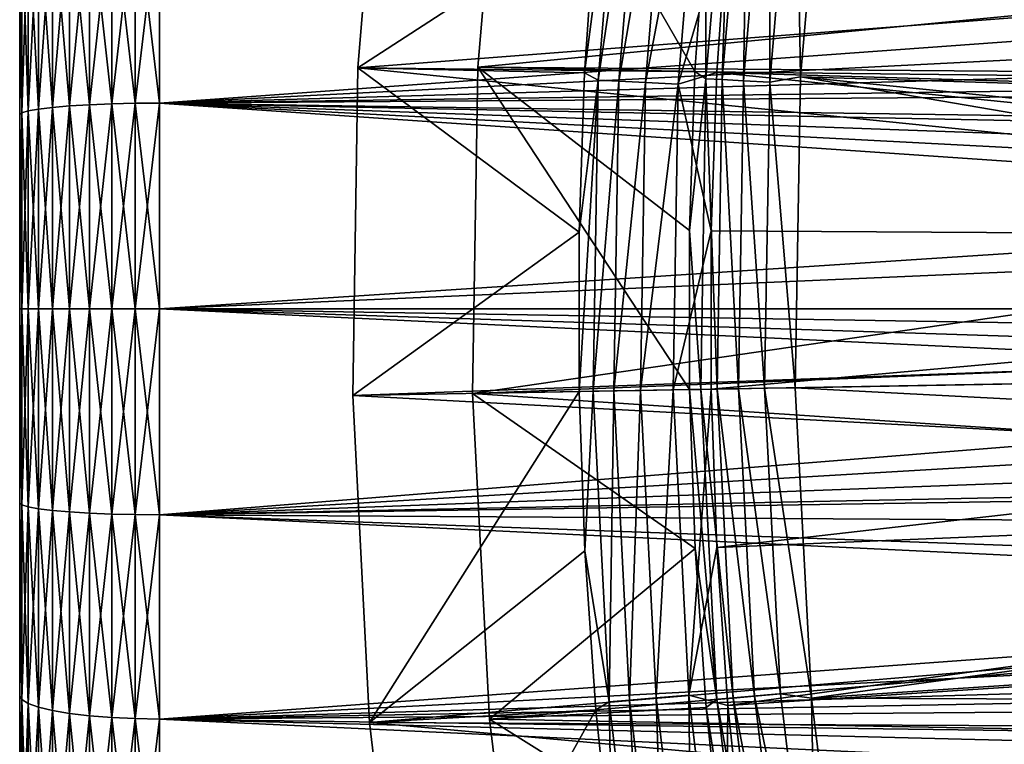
# Model space of a CAD drawing. Header units: metres. Extents: x -37.4 to 37.6, y -35 to 35.
# Tile 14 of 256: x -37.4 to -30.3, y -3.1 to 2.1. Entities that reach past the tile are written whole.
import ezdxf

# ---------------------------------------------------------------- set-up
doc = ezdxf.new("R2010")
doc.units = ezdxf.units.M
doc.layers.add('solid_506616_SW0001', color=7, linetype='CONTINUOUS')

msp = doc.modelspace()

# ---------------------------------------------------------------- linework, layer by layer
at = {"layer": 'solid_506616_SW0001'}
for points in [[(-37.375, -16.242535, -137.667511), (-37.375, 16.299999, -136.301376), (-37.375, 16.242304, -137.670242)], [(-37.375, -16.299999, -136.29863), (-37.375, 16.242535, -134.932495), (-37.375, 16.299999, -136.301376)], [(-37.375, -16.242535, -137.667511), (-37.375, -16.299999, -136.29863), (-37.375, 16.299999, -136.301376)], [(-37.375, -16.070547, -133.574646), (-37.375, 16.070547, -133.574646), (-37.375, 16.242535, -134.932495)], [(-37.375, -16.242304, -134.929764), (-37.375, -16.070547, -133.574646), (-37.375, 16.242535, -134.932495)], [(-37.375, -16.299999, -136.29863), (-37.375, -16.242304, -134.929764), (-37.375, 16.242535, -134.932495)], [(-37.375, -16.242535, -137.667511), (-37.375, 16.242304, -137.670242), (-37.375, 16.070547, -139.025345)], [(-37.375, -16.070547, -139.025345), (-37.375, 16.070547, -139.025345), (-37.375, 15.784719, -140.434357)], [(-37.375, -16.070547, -139.025345), (-37.375, -16.242535, -137.667511), (-37.375, 16.070547, -139.025345)], [(-37.375, -15.784718, -132.165634), (-37.375, 15.784716, -132.165604), (-37.375, 16.070547, -133.574646)], [(-37.375, -16.070547, -133.574646), (-37.375, -15.784718, -132.165634), (-37.375, 16.070547, -133.574646)], [(-37.375, -15.784718, -140.434402), (-37.375, 15.784719, -140.434357), (-37.375, 15.770967, -140.49202)], [(-37.375, -15.784718, -140.434402), (-37.375, -16.070547, -139.025345), (-37.375, 15.784719, -140.434357)], [(-37.375, -15.770964, -132.107971), (-37.375, 15.770816, -132.10733), (-37.375, 15.784716, -132.165604)], [(-37.375, -15.784718, -132.165634), (-37.375, -15.770964, -132.107971), (-37.375, 15.784716, -132.165604)], [(-37.375, -15.770818, -140.492661), (-37.375, 15.770967, -140.49202), (-37.375, 15.40585, -141.81311)], [(-37.375, -15.770818, -140.492661), (-37.375, -15.784718, -140.434402), (-37.375, 15.770967, -140.49202)], [(-37.375, -15.405846, -130.786865), (-37.375, 15.405847, -130.78688), (-37.375, 15.770816, -132.10733)], [(-37.375, -15.770964, -132.107971), (-37.375, -15.405846, -130.786865), (-37.375, 15.770816, -132.10733)], [(-37.375, -15.405853, -141.81311), (-37.375, 15.40585, -141.81311), (-37.375, 15.24365, -142.260132)], [(-37.375, -15.405853, -141.81311), (-37.375, -15.770818, -140.492661), (-37.375, 15.40585, -141.81311)], [(-37.375, -15.244161, -130.340683), (-37.375, 15.244059, -130.340805), (-37.375, 15.405847, -130.78688)], [(-37.375, -15.405846, -130.786865), (-37.375, -15.244161, -130.340683), (-37.375, 15.405847, -130.78688)], [(-37.375, -15.195622, -130.225433), (-37.375, 15.192915, -130.219223), (-37.375, 15.244059, -130.340805)], [(-37.375, -15.244161, -130.340683), (-37.375, -15.195622, -130.225433), (-37.375, 15.244059, -130.340805)], [(-37.375, -15.192954, -142.380692), (-37.375, 15.24365, -142.260132), (-37.375, 15.191766, -142.383408)], [(-37.375, -15.244075, -142.259171), (-37.375, -15.405853, -141.81311), (-37.375, 15.24365, -142.260132)], [(-37.375, -15.192954, -142.380692), (-37.375, -15.244075, -142.259171), (-37.375, 15.24365, -142.260132)], [(-37.375, -15.042932, -129.902328), (-37.375, 15.043387, -129.902878), (-37.375, 15.192915, -130.219223)], [(-37.375, -15.195622, -130.225433), (-37.375, -15.042932, -129.902328), (-37.375, 15.192915, -130.219223)], [(-37.375, -15.043393, -142.697113), (-37.375, 15.191766, -142.383408), (-37.375, 15.042708, -142.698517)], [(-37.375, -15.043393, -142.697113), (-37.375, -15.192954, -142.380692), (-37.375, 15.191766, -142.383408)], [(-37.375, -14.908561, -129.637589), (-37.375, 14.908178, -129.636856), (-37.375, 15.043387, -129.902878)], [(-37.375, -15.042932, -129.902328), (-37.375, -14.908561, -129.637589), (-37.375, 15.043387, -129.902878)], [(-37.375, -14.908137, -142.963226), (-37.375, 15.042708, -142.698517), (-37.375, 14.905872, -142.967529)], [(-37.375, -14.908137, -142.963226), (-37.375, -15.043393, -142.697113), (-37.375, 15.042708, -142.698517)], [(-37.375, -14.817101, -129.459152), (-37.375, 14.81776, -129.460541), (-37.375, 14.908178, -129.636856)], [(-37.375, -14.908561, -129.637589), (-37.375, -14.817101, -129.459152), (-37.375, 14.908178, -129.636856)], [(-37.375, -14.81776, -143.139465), (-37.375, 14.905872, -142.967529), (-37.375, 14.816925, -143.140976)], [(-37.375, -14.81776, -143.139465), (-37.375, -14.908137, -142.963226), (-37.375, 14.905872, -142.967529)], [(-37.375, -14.576485, -129.005051), (-37.375, 14.576485, -129.005051), (-37.375, 14.81776, -129.460541)], [(-37.375, -14.817101, -129.459152), (-37.375, -14.576485, -129.005051), (-37.375, 14.81776, -129.460541)], [(-37.375, -14.81776, -143.139465), (-37.375, 14.816925, -143.140976), (-37.375, 14.576489, -143.59494)], [(-37.375, 14.576489, -143.59494), (-37.375, 13.907596, -144.801254), (-37.375, -14.576477, -143.594955)], [(-37.375, -14.81776, -143.139465), (-37.375, 14.576489, -143.59494), (-37.375, -14.576477, -143.594955)], [(-37.375, -13.907589, -127.798729), (-37.375, 13.907597, -127.798744), (-37.375, 14.576485, -129.005051)], [(-37.375, -14.576485, -129.005051), (-37.375, -13.907589, -127.798729), (-37.375, 14.576485, -129.005051)], [(-37.375, -13.13574, -126.649109), (-37.375, 13.135755, -126.649132), (-37.375, 13.907597, -127.798744)], [(-37.375, -13.907589, -127.798729), (-37.375, -13.13574, -126.649109), (-37.375, 13.907597, -127.798744)], [(-37.375, 13.907596, -144.801254), (-37.375, -13.907591, -144.80127), (-37.375, -14.576477, -143.594955)], [(-37.375, 13.907596, -144.801254), (-37.375, 13.13575, -145.950882), (-37.375, -13.907591, -144.80127)], [(-37.375, -12.266904, -125.566399), (-37.375, 12.266922, -125.566422), (-37.375, 13.135755, -126.649132)], [(-37.375, -13.13574, -126.649109), (-37.375, -12.266904, -125.566399), (-37.375, 13.135755, -126.649132)], [(-37.375, 13.13575, -145.950882), (-37.375, -13.135749, -145.950882), (-37.375, -13.907591, -144.80127)], [(-37.375, 13.13575, -145.950882), (-37.375, 12.266914, -147.033585), (-37.375, -13.135749, -145.950882)], [(-37.375, -11.308689, -124.561035), (-37.375, 11.308709, -124.561058), (-37.375, 12.266922, -125.566422)], [(-37.375, -12.266904, -125.566399), (-37.375, -11.308689, -124.561035), (-37.375, 12.266922, -125.566422)], [(-37.375, 12.266914, -147.033585), (-37.375, -12.266915, -147.033585), (-37.375, -13.135749, -145.950882)], [(-37.375, 12.266914, -147.033585), (-37.375, 11.308701, -148.038956), (-37.375, -12.266915, -147.033585)], [(-37.375, -10.26898, -123.641487), (-37.375, 10.269002, -123.641502), (-37.375, 11.308709, -124.561058)], [(-37.375, -11.308689, -124.561035), (-37.375, -10.26898, -123.641487), (-37.375, 11.308709, -124.561058)], [(-37.375, 11.308701, -148.038956), (-37.375, -11.308702, -148.038956), (-37.375, -12.266915, -147.033585)], [(-37.375, 11.308701, -148.038956), (-37.375, 10.268992, -148.958511), (-37.375, -11.308702, -148.038956)], [(-37.375, -9.154614, -122.813606), (-37.375, 9.154636, -122.813622), (-37.375, 10.269002, -123.641502)], [(-37.375, -10.26898, -123.641487), (-37.375, -9.154614, -122.813606), (-37.375, 10.269002, -123.641502)], [(-37.375, 10.268992, -148.958511), (-37.375, -10.268992, -148.958511), (-37.375, -11.308702, -148.038956)], [(-37.375, 10.268992, -148.958511), (-37.375, 9.154626, -149.786377), (-37.375, -10.268992, -148.958511)], [(-37.375, -7.973736, -122.083534), (-37.375, 7.97376, -122.083542), (-37.375, 9.154636, -122.813622)], [(-37.375, -9.154614, -122.813606), (-37.375, -7.973736, -122.083534), (-37.375, 9.154636, -122.813622)], [(-37.375, 9.154626, -149.786377), (-37.375, -9.154627, -149.786377), (-37.375, -10.268992, -148.958511)], [(-37.375, 9.154626, -149.786377), (-37.375, 7.973749, -150.516464), (-37.375, -9.154627, -149.786377)], [(-37.375, -6.735249, -121.45665), (-37.375, 6.735274, -121.456665), (-37.375, 7.97376, -122.083542)], [(-37.375, -7.973736, -122.083534), (-37.375, -6.735249, -121.45665), (-37.375, 7.97376, -122.083542)], [(-37.375, 7.973749, -150.516464), (-37.375, -7.97375, -150.516464), (-37.375, -9.154627, -149.786377)], [(-37.375, 7.973749, -150.516464), (-37.375, 6.735262, -151.143341), (-37.375, -7.97375, -150.516464)], [(-37.375, -5.448033, -120.937447), (-37.375, 5.448059, -120.937454), (-37.375, 6.735274, -121.456665)], [(-37.375, -6.735249, -121.45665), (-37.375, -5.448033, -120.937447), (-37.375, 6.735274, -121.456665)], [(-37.375, 6.735262, -151.143341), (-37.375, -6.735263, -151.143341), (-37.375, -7.97375, -150.516464)], [(-37.375, 6.735262, -151.143341), (-37.375, 5.448046, -151.662552), (-37.375, -6.735263, -151.143341)], [(-37.375, -4.121017, -120.529549), (-37.375, 4.121043, -120.529556), (-37.375, 5.448059, -120.937454)], [(-37.375, -5.448033, -120.937447), (-37.375, -4.121017, -120.529549), (-37.375, 5.448059, -120.937454)], [(-37.375, 5.448046, -151.662552), (-37.375, -5.448047, -151.662552), (-37.375, -6.735263, -151.143341)], [(-37.375, 5.448046, -151.662552), (-37.375, 4.12103, -152.07045), (-37.375, -5.448047, -151.662552)], [(-37.375, -2.763669, -120.236008), (-37.375, 2.763696, -120.236015), (-37.375, 4.121043, -120.529556)], [(-37.375, -4.121017, -120.529549), (-37.375, -2.763669, -120.236008), (-37.375, 4.121043, -120.529556)], [(-37.375, 4.12103, -152.07045), (-37.375, -4.121031, -152.07045), (-37.375, -5.448047, -151.662552)], [(-37.375, 4.12103, -152.07045), (-37.375, 2.763682, -152.363983), (-37.375, -4.121031, -152.07045)], [(-17.741009, 3.042202, -3.846846), (-34.957497, 1.72266, -3.846846), (-34.764755, 4.050677, -3.846846)], [(-33.260361, 2.825997, 5.339492), (-34.764755, 4.050677, -3.846846), (-34.957497, 1.72266, -3.846846)], [(-34.099724, 1.728348, -3.596469), (-33.902351, 4.050485, -3.596469), (-32.548077, 1.698344, 5.200573)], [(-18.72662, 3.211213, -3.596469), (-33.902351, 4.050485, -3.596469), (-34.099724, 1.728348, -3.596469)], [(-33.902351, 4.050485, -3.596469), (-32.468975, 2.833221, 5.200573), (-32.548077, 1.698344, 5.200573)], [(-31.828867, 3.802713, 6.490345), (-31.601198, 3.872838, 6.765283), (-31.794374, 1.659016, 6.765283)], [(-31.794374, 1.659016, 6.765283), (-31.601198, 3.872838, 6.765283), (-19.983267, 1.300596, 20.116411)], [(-31.601198, 3.872838, 6.765283), (-19.912451, 2.125293, 20.116411), (-19.983267, 1.300596, 20.116411)], [(-33.056519, 3.851979, 5.767566), (-33.260361, 2.825997, 5.339492), (-33.337452, 1.688804, 5.339492)], [(-33.239983, 1.635445, 5.767566), (-33.056519, 3.851979, 5.767566), (-33.337452, 1.688804, 5.339492)], [(-32.910954, 3.835017, 6.182486), (-33.056519, 3.851979, 5.767566), (-33.239983, 1.635445, 5.767566)], [(-33.093609, 1.628243, 6.182486), (-32.910954, 3.835017, 6.182486), (-33.239983, 1.635445, 5.767566)], [(-32.721001, 3.812882, 6.578798), (-32.910954, 3.835017, 6.182486), (-33.093609, 1.628243, 6.182486)], [(-32.902603, 1.618846, 6.578798), (-32.721001, 3.812882, 6.578798), (-33.093609, 1.628243, 6.182486)], [(-32.488956, 3.785843, 6.951706), (-32.721001, 3.812882, 6.578798), (-32.902603, 1.618846, 6.578798)], [(-32.470711, 1.644897, 5.543032), (-32.282761, 3.856942, 5.543032), (-32.353622, 1.638965, 5.874969)], [(-32.468975, 2.833221, 5.200573), (-32.282761, 3.856942, 5.543032), (-32.470711, 1.644897, 5.543032)], [(-32.282761, 3.856942, 5.543032), (-32.166351, 3.843034, 5.874969), (-32.353622, 1.638965, 5.874969)], [(-32.353622, 1.638965, 5.874969), (-32.166351, 3.843034, 5.874969), (-32.200825, 1.631225, 6.192019)], [(-32.166351, 3.843034, 5.874969), (-32.014439, 3.824884, 6.192019), (-32.200825, 1.631225, 6.192019)], [(-32.200825, 1.631225, 6.192019), (-32.014439, 3.824884, 6.192019), (-32.014172, 1.62177, 6.490345)], [(-32.014439, 3.824884, 6.192019), (-31.828867, 3.802713, 6.490345), (-32.014172, 1.62177, 6.490345)], [(-32.014172, 1.62177, 6.490345), (-31.828867, 3.802713, 6.490345), (-31.794374, 1.659016, 6.765283)], [(-32.66927, 1.607365, 6.951706), (-32.488956, 3.785843, 6.951706), (-32.902603, 1.618846, 6.578798)], [(-32.314003, 2.819698, 7.295379), (-32.488956, 3.785843, 6.951706), (-32.66927, 1.607365, 6.951706)], [(-18.72662, 3.211213, -3.596469), (-34.099724, 1.728348, -3.596469), (-18.931486, 1.611972, -3.596469)], [(-17.741009, 3.042202, -3.846846), (-17.935093, 1.527132, -3.846846), (-34.957497, 1.72266, -3.846846)], [(-37.018188, 2.891864, -153.118896), (-37.018188, 1.451209, -153.303894), (-37.141495, 2.870939, -152.997238)], [(-37.018188, 2.891856, -119.481094), (-37.141495, 2.870931, -119.602768), (-37.141495, 1.440696, -119.419113)], [(-37.018188, 1.451199, -119.296104), (-37.018188, 2.891856, -119.481094), (-37.141495, 1.440696, -119.419113)], [(-36.875301, 2.908837, -153.21759), (-36.875301, 1.459729, -153.403671), (-37.018188, 2.891864, -153.118896)], [(-36.875301, 2.908829, -119.382401), (-37.018188, 2.891856, -119.481094), (-37.018188, 1.451199, -119.296104)], [(-36.875301, 1.459719, -119.196327), (-36.875301, 2.908829, -119.382401), (-37.018188, 1.451199, -119.296104)], [(-36.875301, 1.459729, -153.403671), (-37.018188, 1.451209, -153.303894), (-37.018188, 2.891864, -153.118896)], [(-36.717186, 2.921344, -153.290314), (-36.717186, 1.466007, -153.477188), (-36.875301, 2.908837, -153.21759)], [(-36.717186, 2.921335, -119.309685), (-36.875301, 2.908829, -119.382401), (-36.875301, 1.459719, -119.196327)], [(-36.717186, 1.465997, -119.12281), (-36.717186, 2.921335, -119.309685), (-36.875301, 1.459719, -119.196327)], [(-36.717186, 1.466007, -153.477188), (-36.875301, 1.459729, -153.403671), (-36.875301, 2.908837, -153.21759)], [(-36.717186, 2.921344, -153.290314), (-36.548649, 2.929001, -153.334839), (-36.548649, 1.469851, -153.522202)], [(-36.717186, 1.465997, -119.12281), (-36.548649, 1.469841, -119.077805), (-36.548649, 2.928993, -119.265167)], [(-36.717186, 1.465997, -119.12281), (-36.548649, 2.928993, -119.265167), (-36.717186, 2.921335, -119.309685)], [(-36.717186, 2.921344, -153.290314), (-36.548649, 1.469851, -153.522202), (-36.717186, 1.466007, -153.477188)], [(-36.548649, 1.469841, -119.077805), (-36.375, 1.471095, -119.06266), (-36.375, 2.931534, -119.250191)], [(-36.548649, 2.928993, -119.265167), (-36.548649, 1.469841, -119.077805), (-36.375, 2.931534, -119.250191)], [(-36.548649, 2.929001, -153.334839), (-36.375, 2.931531, -153.349808), (-36.375, 1.471094, -153.537338)], [(-36.548649, 1.469851, -153.522202), (-36.548649, 2.929001, -153.334839), (-36.375, 1.471094, -153.537338)], [(-36.375, 2.931534, -119.250191), (-36.375, 1.471095, -119.06266), (-17.722002, 2.824137, -119.232071)], [(-14.492269, 1.778848, -153.508301), (-36.375, 1.471094, -153.537338), (-36.375, 2.931531, -153.349808)], [(-14.331353, 2.259921, -153.451752), (-14.492269, 1.778848, -153.508301), (-36.375, 2.931531, -153.349808)], [(-37.315052, 2.819886, -152.700378), (-37.315052, 1.415081, -152.880768), (-37.36002, 2.791312, -152.534225)], [(-37.315052, 2.819878, -119.89962), (-37.36002, 2.791303, -120.065773), (-37.36002, 1.400729, -119.887222)], [(-37.315052, 1.415071, -119.719238), (-37.315052, 2.819878, -119.89962), (-37.36002, 1.400729, -119.887222)], [(-37.241463, 2.8467, -152.856293), (-37.241463, 1.42854, -153.038391), (-37.315052, 2.819886, -152.700378)], [(-37.241463, 2.846693, -119.743706), (-37.315052, 2.819878, -119.89962), (-37.315052, 1.415071, -119.719238)], [(-37.241463, 1.42853, -119.561607), (-37.241463, 2.846693, -119.743706), (-37.315052, 1.415071, -119.719238)], [(-37.241463, 1.42854, -153.038391), (-37.315052, 1.415081, -152.880768), (-37.315052, 2.819886, -152.700378)], [(-37.141495, 2.870939, -152.997238), (-37.141495, 1.440706, -153.180878), (-37.241463, 2.8467, -152.856293)], [(-37.141495, 2.870931, -119.602768), (-37.241463, 2.846693, -119.743706), (-37.241463, 1.42853, -119.561607)], [(-37.141495, 1.440696, -119.419113), (-37.141495, 2.870931, -119.602768), (-37.241463, 1.42853, -119.561607)], [(-37.141495, 1.440706, -153.180878), (-37.241463, 1.42854, -153.038391), (-37.241463, 2.8467, -152.856293)], [(-37.018188, 1.451209, -153.303894), (-37.141495, 1.440706, -153.180878), (-37.141495, 2.870939, -152.997238)], [(-36.375, 1.471095, -119.06266), (-17.797075, 2.416414, -119.169594), (-17.722002, 2.824137, -119.232071)], [(-33.337452, 1.688804, 5.339492), (-33.260361, 2.825997, 5.339492), (-34.957497, 1.72266, -3.846846)], [(-32.392723, 1.690238, 7.295379), (-32.314003, 2.819698, 7.295379), (-32.66927, 1.607365, 6.951706)], [(-32.548077, 1.698344, 5.200573), (-32.468975, 2.833221, 5.200573), (-32.470711, 1.644897, 5.543032)], [(-20.581167, 1.33951, 20.646507), (-32.314003, 2.819698, 7.295379), (-32.392723, 1.690238, 7.295379)], [(-20.581167, 1.33951, 20.646507), (-20.50823, 2.188882, 20.646507), (-32.314003, 2.819698, 7.295379)], [(-37.36002, 2.791312, -152.534225), (-37.375, 1.386723, -152.540863), (-37.375, 2.763682, -152.363983)], [(-37.36002, 2.791312, -152.534225), (-37.36002, 1.400738, -152.712784), (-37.375, 1.386723, -152.540863)], [(-37.36002, 2.791303, -120.065773), (-37.375, 2.763696, -120.236015), (-37.375, 1.386736, -120.059128)], [(-37.36002, 1.400729, -119.887222), (-37.36002, 2.791303, -120.065773), (-37.375, 1.386736, -120.059128)], [(-37.375, -1.386709, -120.059128), (-37.375, 1.386736, -120.059128), (-37.375, 2.763696, -120.236015)], [(-37.375, -2.763669, -120.236008), (-37.375, -1.386709, -120.059128), (-37.375, 2.763696, -120.236015)], [(-37.375, 2.763682, -152.363983), (-37.375, -2.763683, -152.363983), (-37.375, -4.121031, -152.07045)], [(-37.375, 2.763682, -152.363983), (-37.375, 1.386723, -152.540863), (-37.375, -2.763683, -152.363983)], [(-37.315052, 1.415081, -152.880768), (-37.36002, 1.400738, -152.712784), (-37.36002, 2.791312, -152.534225)], [(-36.375, 1.471095, -119.06266), (-17.859764, 2.010113, -119.117172), (-17.797075, 2.416414, -119.169594)], [(-36.375, 1.471095, -119.06266), (-17.910553, 1.605156, -119.074631), (-17.859764, 2.010113, -119.117172)], [(-14.492269, 1.778848, -153.508301), (-14.743075, 1.030892, -153.56926), (-36.375, 1.471094, -153.537338)], [(-18, 0, -3.846846), (-34.99453, -0.618799, -3.846846), (-34.957497, 1.72266, -3.846846)], [(-33.375675, 0.549642, 5.339492), (-34.957497, 1.72266, -3.846846), (-34.99453, -0.618799, -3.846846)], [(-17.935093, 1.527132, -3.846846), (-18, 0, -3.846846), (-34.957497, 1.72266, -3.846846)], [(-33.375675, 0.549642, 5.339492), (-33.337452, 1.688804, 5.339492), (-34.957497, 1.72266, -3.846846)], [(-34.138172, -0.603656, -3.596469), (-34.099724, 1.728348, -3.596469), (-32.587261, -0.576232, 5.200573)], [(-18.931486, 1.611972, -3.596469), (-34.099724, 1.728348, -3.596469), (-34.138172, -0.603656, -3.596469)], [(-34.099724, 1.728348, -3.596469), (-32.548077, 1.698344, 5.200573), (-32.587521, 0.561398, 5.200573)], [(-34.099724, 1.728348, -3.596469), (-32.587521, 0.561398, 5.200573), (-32.587261, -0.576232, 5.200573)], [(-32.43198, 0.558718, 7.295379), (-32.392723, 1.690238, 7.295379), (-32.66927, 1.607365, 6.951706)], [(-32.587521, 0.561398, 5.200573), (-32.548077, 1.698344, 5.200573), (-32.470711, 1.644897, 5.543032)], [(-20.61894, 0.48785, 20.646507), (-32.392723, 1.690238, 7.295379), (-32.43198, 0.558718, 7.295379)], [(-20.61894, 0.48785, 20.646507), (-20.581167, 1.33951, 20.646507), (-32.392723, 1.690238, 7.295379)], [(-33.239983, 1.635445, 5.767566), (-33.337452, 1.688804, 5.339492), (-33.375675, 0.549642, 5.339492)], [(-33.239983, 1.635445, 5.767566), (-33.375675, 0.549642, 5.339492), (-33.374985, -0.590161, 5.339492)], [(-33.27499, -0.588393, 5.767566), (-33.239983, 1.635445, 5.767566), (-33.374985, -0.590161, 5.339492)], [(-33.093609, 1.628243, 6.182486), (-33.239983, 1.635445, 5.767566), (-33.27499, -0.588393, 5.767566)], [(-33.128464, -0.585802, 6.182486), (-33.093609, 1.628243, 6.182486), (-33.27499, -0.588393, 5.767566)], [(-32.902603, 1.618846, 6.578798), (-33.093609, 1.628243, 6.182486), (-33.128464, -0.585802, 6.182486)], [(-32.937252, -0.582421, 6.578798), (-32.902603, 1.618846, 6.578798), (-33.128464, -0.585802, 6.182486)], [(-32.66927, 1.607365, 6.951706), (-32.902603, 1.618846, 6.578798), (-32.937252, -0.582421, 6.578798)], [(-32.587521, 0.561398, 5.200573), (-32.470711, 1.644897, 5.543032), (-32.507263, -0.574818, 5.543032)], [(-32.507263, -0.574818, 5.543032), (-32.470711, 1.644897, 5.543032), (-32.390045, -0.572745, 5.874969)], [(-32.470711, 1.644897, 5.543032), (-32.353622, 1.638965, 5.874969), (-32.390045, -0.572745, 5.874969)], [(-32.390045, -0.572745, 5.874969), (-32.353622, 1.638965, 5.874969), (-32.237076, -0.57004, 6.192019)], [(-32.353622, 1.638965, 5.874969), (-32.200825, 1.631225, 6.192019), (-32.237076, -0.57004, 6.192019)], [(-32.237076, -0.57004, 6.192019), (-32.200825, 1.631225, 6.192019), (-32.050213, -0.566736, 6.490345)], [(-32.200825, 1.631225, 6.192019), (-32.014172, 1.62177, 6.490345), (-32.050213, -0.566736, 6.490345)], [(-32.050213, -0.566736, 6.490345), (-32.014172, 1.62177, 6.490345), (-31.832651, -0.562889, 6.765283)], [(-32.014172, 1.62177, 6.490345), (-31.794374, 1.659016, 6.765283), (-31.832651, -0.562889, 6.765283)], [(-31.832651, -0.562889, 6.765283), (-31.794374, 1.659016, 6.765283), (-20.022417, -0.354051, 20.116411)], [(-31.794374, 1.659016, 6.765283), (-19.983267, 1.300596, 20.116411), (-20.019945, 0.473677, 20.116411)], [(-31.794374, 1.659016, 6.765283), (-20.019945, 0.473677, 20.116411), (-20.022417, -0.354051, 20.116411)], [(-36.375, 1.471095, -119.06266), (-17.950052, 1.201382, -119.041763), (-17.910553, 1.605156, -119.074631)], [(-18.931486, 1.611972, -3.596469), (-34.138172, -0.603656, -3.596469), (-19, 0, -3.596469)], [(-32.703674, -0.578291, 6.951706), (-32.66927, 1.607365, 6.951706), (-32.937252, -0.582421, 6.578798)], [(-32.43198, 0.558718, 7.295379), (-32.66927, 1.607365, 6.951706), (-32.703674, -0.578291, 6.951706)], [(-37.315052, 1.415081, -152.880768), (-37.315052, 0.000025, -152.94104), (-37.36002, 1.400738, -152.712784)], [(-37.315052, 1.415071, -119.719238), (-37.36002, 1.400729, -119.887222), (-37.36002, 0.000008, -119.827553)], [(-37.315052, 0.000014, -119.658966), (-37.315052, 1.415071, -119.719238), (-37.36002, 0.000008, -119.827553)], [(-37.241463, 1.42854, -153.038391), (-37.241463, 0.000031, -153.099243), (-37.315052, 1.415081, -152.880768)], [(-37.241463, 1.42853, -119.561607), (-37.315052, 1.415071, -119.719238), (-37.315052, 0.000014, -119.658966)], [(-37.241463, 0.00002, -119.500755), (-37.241463, 1.42853, -119.561607), (-37.315052, 0.000014, -119.658966)], [(-37.241463, 0.000031, -153.099243), (-37.315052, 0.000025, -152.94104), (-37.315052, 1.415081, -152.880768)], [(-37.141495, 1.440706, -153.180878), (-37.141495, 0.000037, -153.242249), (-37.241463, 1.42854, -153.038391)], [(-37.141495, 1.440696, -119.419113), (-37.241463, 1.42853, -119.561607), (-37.241463, 0.00002, -119.500755)], [(-37.141495, 0.000026, -119.35775), (-37.141495, 1.440696, -119.419113), (-37.241463, 0.00002, -119.500755)], [(-37.141495, 0.000037, -153.242249), (-37.241463, 0.000031, -153.099243), (-37.241463, 1.42854, -153.038391)], [(-37.018188, 1.451209, -153.303894), (-37.018188, 0.000042, -153.365707), (-37.141495, 1.440706, -153.180878)], [(-37.018188, 1.451199, -119.296104), (-37.141495, 1.440696, -119.419113), (-37.141495, 0.000026, -119.35775)], [(-37.018188, 0.00003, -119.234291), (-37.018188, 1.451199, -119.296104), (-37.141495, 0.000026, -119.35775)], [(-37.018188, 0.000042, -153.365707), (-37.141495, 0.000037, -153.242249), (-37.141495, 1.440706, -153.180878)], [(-36.875301, 1.459729, -153.403671), (-36.875301, 0.000047, -153.465851), (-37.018188, 1.451209, -153.303894)], [(-36.875301, 1.459719, -119.196327), (-37.018188, 1.451199, -119.296104), (-37.018188, 0.00003, -119.234291)], [(-36.875301, 0.000035, -119.134148), (-36.875301, 1.459719, -119.196327), (-37.018188, 0.00003, -119.234291)], [(-36.875301, 0.000047, -153.465851), (-37.018188, 0.000042, -153.365707), (-37.018188, 1.451209, -153.303894)], [(-36.717186, 1.466007, -153.477188), (-36.717186, 0.000051, -153.539627), (-36.875301, 1.459729, -153.403671)], [(-36.717186, 1.465997, -119.12281), (-36.875301, 1.459719, -119.196327), (-36.875301, 0.000035, -119.134148)], [(-36.717186, 0.000038, -119.060364), (-36.717186, 1.465997, -119.12281), (-36.875301, 0.000035, -119.134148)], [(-36.717186, 0.000051, -153.539627), (-36.875301, 0.000047, -153.465851), (-36.875301, 1.459729, -153.403671)], [(-36.717186, 1.466007, -153.477188), (-36.548649, 1.469851, -153.522202), (-36.548649, 0.000054, -153.584808)], [(-36.717186, 0.000038, -119.060364), (-36.548649, 0.000041, -119.01519), (-36.548649, 1.469841, -119.077805)], [(-36.717186, 0.000038, -119.060364), (-36.548649, 1.469841, -119.077805), (-36.717186, 1.465997, -119.12281)], [(-36.717186, 1.466007, -153.477188), (-36.548649, 0.000054, -153.584808), (-36.717186, 0.000051, -153.539627)], [(-36.548649, 0.000041, -119.01519), (-36.375, 0, -119), (-36.375, 1.471095, -119.06266)], [(-36.548649, 1.469841, -119.077805), (-36.548649, 0.000041, -119.01519), (-36.375, 1.471095, -119.06266)], [(-36.548649, 1.469851, -153.522202), (-36.375, 1.471094, -153.537338), (-36.375, 0, -153.600006)], [(-36.548649, 0.000054, -153.584808), (-36.548649, 1.469851, -153.522202), (-36.375, 0, -153.600006)], [(-36.375, 1.471095, -119.06266), (-36.375, 0, -119), (-17.950052, 1.201382, -119.041763)], [(-14.911939, 0, -153.600006), (-36.375, 0, -153.600006), (-36.375, 1.471094, -153.537338)], [(-14.893042, 0.348108, -153.596497), (-14.911939, 0, -153.600006), (-36.375, 1.471094, -153.537338)], [(-14.836495, 0.693089, -153.586105), (-14.893042, 0.348108, -153.596497), (-36.375, 1.471094, -153.537338)], [(-14.743075, 1.030892, -153.56926), (-14.836495, 0.693089, -153.586105), (-36.375, 1.471094, -153.537338)], [(-37.36002, 1.400738, -152.712784), (-37.36002, 0.000018, -152.772446), (-37.375, 1.386723, -152.540863)], [(-37.36002, 1.400729, -119.887222), (-37.375, 1.386736, -120.059128), (-37.375, 0.000013, -120.000046)], [(-37.36002, 0.000008, -119.827553), (-37.36002, 1.400729, -119.887222), (-37.375, 0.000013, -120.000046)], [(-37.375, -1.386709, -120.059128), (-37.375, 0.000013, -120.000046), (-37.375, 1.386736, -120.059128)], [(-37.375, 1.386723, -152.540863), (-37.375, -1.386723, -152.540863), (-37.375, -2.763683, -152.363983)], [(-37.375, 1.386723, -152.540863), (-37.375, 0, -152.59996), (-37.375, -1.386723, -152.540863)], [(-37.36002, 0.000018, -152.772446), (-37.375, 0, -152.59996), (-37.375, 1.386723, -152.540863)], [(-37.315052, 0.000025, -152.94104), (-37.36002, 0.000018, -152.772446), (-37.36002, 1.400738, -152.712784)], [(-36.375, 0, -119), (-17.978199, 0.799067, -119.018463), (-17.950052, 1.201382, -119.041763)], [(-36.375, 0, -119), (-18, 0, -119), (-17.978199, 0.799067, -119.018463)], [(-33.374985, -0.590161, 5.339492), (-33.375675, 0.549642, 5.339492), (-34.99453, -0.618799, -3.846846)], [(-32.431725, -0.573482, 7.295379), (-32.43198, 0.558718, 7.295379), (-32.703674, -0.578291, 6.951706)], [(-32.587261, -0.576232, 5.200573), (-32.587521, 0.561398, 5.200573), (-32.507263, -0.574818, 5.543032)], [(-20.61894, 0.48785, 20.646507), (-32.43198, 0.558718, 7.295379), (-32.431725, -0.573482, 7.295379)], [(-20.621489, -0.364644, 20.646507), (-20.61894, 0.48785, 20.646507), (-32.431725, -0.573482, 7.295379)], [(-37.36002, 0.000018, -152.772446), (-37.36002, -1.400702, -152.712784), (-37.375, 0, -152.59996)], [(-37.36002, 0.000008, -119.827553), (-37.375, 0.000013, -120.000046), (-37.375, -1.386709, -120.059128)], [(-37.36002, -1.400713, -119.887215), (-37.36002, 0.000008, -119.827553), (-37.375, -1.386709, -120.059128)], [(-37.315052, 0.000025, -152.94104), (-37.315052, -1.415031, -152.880768), (-37.36002, 0.000018, -152.772446)], [(-37.315052, -1.415031, -152.880768), (-37.36002, -1.400702, -152.712784), (-37.36002, 0.000018, -152.772446)], [(-37.315052, 0.000014, -119.658966), (-37.36002, 0.000008, -119.827553), (-37.36002, -1.400713, -119.887215)], [(-37.315052, -1.415043, -119.719238), (-37.315052, 0.000014, -119.658966), (-37.36002, -1.400713, -119.887215)], [(-37.241463, 0.000031, -153.099243), (-37.241463, -1.428478, -153.038406), (-37.315052, 0.000025, -152.94104)], [(-37.241463, -1.428478, -153.038406), (-37.315052, -1.415031, -152.880768), (-37.315052, 0.000025, -152.94104)], [(-37.241463, 0.00002, -119.500755), (-37.315052, 0.000014, -119.658966), (-37.315052, -1.415043, -119.719238)], [(-37.241463, -1.42849, -119.5616), (-37.241463, 0.00002, -119.500755), (-37.315052, -1.415043, -119.719238)], [(-37.141495, 0.000037, -153.242249), (-37.141495, -1.440632, -153.180893), (-37.241463, 0.000031, -153.099243)], [(-37.141495, -1.440632, -153.180893), (-37.241463, -1.428478, -153.038406), (-37.241463, 0.000031, -153.099243)], [(-37.141495, 0.000026, -119.35775), (-37.241463, 0.00002, -119.500755), (-37.241463, -1.42849, -119.5616)], [(-37.141495, -1.440646, -119.419113), (-37.141495, 0.000026, -119.35775), (-37.241463, -1.42849, -119.5616)], [(-37.018188, 0.000042, -153.365707), (-37.018188, -1.451125, -153.303894), (-37.141495, 0.000037, -153.242249)], [(-37.018188, -1.451125, -153.303894), (-37.141495, -1.440632, -153.180893), (-37.141495, 0.000037, -153.242249)], [(-37.018188, 0.00003, -119.234291), (-37.141495, 0.000026, -119.35775), (-37.141495, -1.440646, -119.419113)], [(-37.018188, -1.451139, -119.296104), (-37.018188, 0.00003, -119.234291), (-37.141495, -1.440646, -119.419113)], [(-36.875301, 0.000047, -153.465851), (-36.875301, -1.459636, -153.403687), (-37.018188, 0.000042, -153.365707)], [(-36.875301, -1.459636, -153.403687), (-37.018188, -1.451125, -153.303894), (-37.018188, 0.000042, -153.365707)], [(-36.875301, 0.000035, -119.134148), (-37.018188, 0.00003, -119.234291), (-37.018188, -1.451139, -119.296104)], [(-36.875301, -1.45965, -119.19632), (-36.875301, 0.000035, -119.134148), (-37.018188, -1.451139, -119.296104)], [(-36.717186, 0.000051, -153.539627), (-36.717186, -1.465906, -153.477203), (-36.875301, 0.000047, -153.465851)], [(-36.717186, -1.465906, -153.477203), (-36.875301, -1.459636, -153.403687), (-36.875301, 0.000047, -153.465851)], [(-36.717186, 0.000038, -119.060364), (-36.875301, 0.000035, -119.134148), (-36.875301, -1.45965, -119.19632)], [(-36.717186, -1.46592, -119.122803), (-36.717186, 0.000038, -119.060364), (-36.875301, -1.45965, -119.19632)], [(-36.717186, 0.000051, -153.539627), (-36.548649, 0.000054, -153.584808), (-36.548649, -1.469744, -153.522202)], [(-36.717186, 0.000051, -153.539627), (-36.548649, -1.469744, -153.522202), (-36.717186, -1.465906, -153.477203)], [(-36.717186, -1.46592, -119.122803), (-36.548649, -1.469759, -119.077797), (-36.548649, 0.000041, -119.01519)], [(-36.717186, -1.46592, -119.122803), (-36.548649, 0.000041, -119.01519), (-36.717186, 0.000038, -119.060364)], [(-36.375, -1.471088, -153.537338), (-36.548649, 0.000054, -153.584808), (-36.375, 0, -153.600006)], [(-36.375, -1.471088, -153.537338), (-36.548649, -1.469744, -153.522202), (-36.548649, 0.000054, -153.584808)], [(-36.548649, 0.000041, -119.01519), (-36.548649, -1.469759, -119.077797), (-36.375, 0, -119)], [(-36.548649, -1.469759, -119.077797), (-36.375, -1.471089, -119.06266), (-36.375, 0, -119)], [(-36.375, -1.471089, -119.06266), (-18, 0, -119), (-36.375, 0, -119)], [(-36.375, -1.471089, -119.06266), (-17.994963, -0.393199, -119.004471), (-18, 0, -119)], [(-14.893001, -0.348476, -153.596497), (-36.375, 0, -153.600006), (-14.911939, 0, -153.600006)], [(-14.836408, -0.693485, -153.58609), (-14.743241, -1.030347, -153.56929), (-36.375, 0, -153.600006)], [(-36.375, -1.471088, -153.537338), (-36.375, 0, -153.600006), (-14.743241, -1.030347, -153.56929)], [(-14.893001, -0.348476, -153.596497), (-14.836408, -0.693485, -153.58609), (-36.375, 0, -153.600006)], [(-18, 0, -3.846846), (-17.935093, -1.527132, -3.846846), (-34.99453, -0.618799, -3.846846)], [(-19, 0, -3.596469), (-34.138172, -0.603656, -3.596469), (-18.931486, -1.611972, -3.596469)], [(-37.36002, -1.400702, -152.712784), (-37.375, -1.386723, -152.540863), (-37.375, 0, -152.59996)], [(-36.375, -1.471089, -119.06266), (-17.978788, -0.788114, -119.01796), (-17.994963, -0.393199, -119.004471)], [(-32.391953, -1.704983, 7.295379), (-20.621489, -0.364644, 20.646507), (-32.431725, -0.573482, 7.295379)], [(-20.588804, -1.216515, 20.646507), (-20.621489, -0.364644, 20.646507), (-32.391953, -1.704983, 7.295379)], [(-19.990683, -1.181175, 20.116411), (-31.832651, -0.562889, 6.765283), (-20.022417, -0.354051, 20.116411)], [(-31.715843, -2.782051, 6.765283), (-32.050213, -0.566736, 6.490345), (-31.832651, -0.562889, 6.765283)], [(-31.715843, -2.782051, 6.765283), (-31.832651, -0.562889, 6.765283), (-19.990683, -1.181175, 20.116411)], [(-33.374985, -0.590161, 5.339492), (-34.99453, -0.618799, -3.846846), (-34.874737, -2.957485, -3.846846)], [(-17.935093, -1.527132, -3.846846), (-34.874737, -2.957485, -3.846846), (-34.99453, -0.618799, -3.846846)], [(-33.335377, -1.729276, 5.339492), (-33.374985, -0.590161, 5.339492), (-34.874737, -2.957485, -3.846846)], [(-32.547298, -1.71316, 5.200573), (-34.138172, -0.603656, -3.596469), (-32.587261, -0.576232, 5.200573)], [(-34.0173, -2.932843, -3.596469), (-34.138172, -0.603656, -3.596469), (-32.547298, -1.71316, 5.200573)], [(-18.931486, -1.611972, -3.596469), (-34.138172, -0.603656, -3.596469), (-34.0173, -2.932843, -3.596469)], [(-33.335377, -1.729276, 5.339492), (-33.27499, -0.588393, 5.767566), (-33.374985, -0.590161, 5.339492)], [(-33.161381, -2.809603, 5.767566), (-33.27499, -0.588393, 5.767566), (-33.335377, -1.729276, 5.339492)], [(-33.161381, -2.809603, 5.767566), (-33.128464, -0.585802, 6.182486), (-33.27499, -0.588393, 5.767566)], [(-33.015354, -2.797231, 6.182486), (-33.128464, -0.585802, 6.182486), (-33.161381, -2.809603, 5.767566)], [(-33.015354, -2.797231, 6.182486), (-32.937252, -0.582421, 6.578798), (-33.128464, -0.585802, 6.182486)], [(-32.824799, -2.781086, 6.578798), (-32.937252, -0.582421, 6.578798), (-33.015354, -2.797231, 6.182486)], [(-32.824799, -2.781086, 6.578798), (-32.703674, -0.578291, 6.951706), (-32.937252, -0.582421, 6.578798)], [(-32.592018, -2.761364, 6.951706), (-32.703674, -0.578291, 6.951706), (-32.824799, -2.781086, 6.578798)], [(-32.592018, -2.761364, 6.951706), (-32.431725, -0.573482, 7.295379), (-32.703674, -0.578291, 6.951706)], [(-32.391953, -1.704983, 7.295379), (-32.431725, -0.573482, 7.295379), (-32.592018, -2.761364, 6.951706)], [(-32.392258, -2.791852, 5.543032), (-32.587261, -0.576232, 5.200573), (-32.507263, -0.574818, 5.543032)], [(-32.547298, -1.71316, 5.200573), (-32.587261, -0.576232, 5.200573), (-32.392258, -2.791852, 5.543032)], [(-32.275448, -2.781784, 5.874969), (-32.507263, -0.574818, 5.543032), (-32.390045, -0.572745, 5.874969)], [(-32.392258, -2.791852, 5.543032), (-32.507263, -0.574818, 5.543032), (-32.275448, -2.781784, 5.874969)], [(-32.123024, -2.768647, 6.192019), (-32.390045, -0.572745, 5.874969), (-32.237076, -0.57004, 6.192019)], [(-32.275448, -2.781784, 5.874969), (-32.390045, -0.572745, 5.874969), (-32.123024, -2.768647, 6.192019)], [(-31.936823, -2.752599, 6.490345), (-32.237076, -0.57004, 6.192019), (-32.050213, -0.566736, 6.490345)], [(-32.123024, -2.768647, 6.192019), (-32.237076, -0.57004, 6.192019), (-31.936823, -2.752599, 6.490345)], [(-31.936823, -2.752599, 6.490345), (-32.050213, -0.566736, 6.490345), (-31.715843, -2.782051, 6.765283)], [(-36.375, -1.471089, -119.06266), (-17.951475, -1.184534, -119.040604), (-17.978788, -0.788114, -119.01796)], [(-36.375, -1.471088, -153.537338), (-14.743241, -1.030347, -153.56929), (-14.329333, -2.265947, -153.450958)], [(-36.375, -1.471089, -119.06266), (-17.913132, -1.582167, -119.072502), (-17.951475, -1.184534, -119.040604)], [(-31.715843, -2.782051, 6.765283), (-19.990683, -1.181175, 20.116411), (-19.924793, -2.00628, 20.116411)], [(-20.588804, -1.216515, 20.646507), (-32.391953, -1.704983, 7.295379), (-32.312717, -2.834407, 7.295379)], [(-20.520943, -2.066308, 20.646507), (-20.588804, -1.216515, 20.646507), (-32.312717, -2.834407, 7.295379)], [(-37.36002, -2.791287, -120.065773), (-37.375, -1.386709, -120.059128), (-37.375, -2.763669, -120.236008)], [(-37.36002, -2.791287, -120.065773), (-37.36002, -1.400713, -119.887215), (-37.375, -1.386709, -120.059128)], [(-37.36002, -2.791276, -152.534225), (-37.375, -2.763683, -152.363983), (-37.375, -1.386723, -152.540863)], [(-37.36002, -1.400702, -152.712784), (-37.36002, -2.791276, -152.534225), (-37.375, -1.386723, -152.540863)], [(-37.315052, -2.819837, -152.700378), (-37.36002, -2.791276, -152.534225), (-37.36002, -1.400702, -152.712784)], [(-37.315052, -1.415031, -152.880768), (-37.315052, -2.819837, -152.700378), (-37.36002, -1.400702, -152.712784)], [(-37.315052, -1.415043, -119.719238), (-37.36002, -1.400713, -119.887215), (-37.36002, -2.791287, -120.065773)], [(-37.315052, -2.819849, -119.89962), (-37.315052, -1.415043, -119.719238), (-37.36002, -2.791287, -120.065773)], [(-37.241463, -2.846639, -152.856308), (-37.315052, -2.819837, -152.700378), (-37.315052, -1.415031, -152.880768)], [(-37.241463, -1.428478, -153.038406), (-37.241463, -2.846639, -152.856308), (-37.315052, -1.415031, -152.880768)], [(-37.241463, -1.42849, -119.5616), (-37.315052, -1.415043, -119.719238), (-37.315052, -2.819849, -119.89962)], [(-37.241463, -2.846653, -119.743698), (-37.241463, -1.42849, -119.5616), (-37.315052, -2.819849, -119.89962)], [(-37.141495, -2.870866, -152.997253), (-37.241463, -2.846639, -152.856308), (-37.241463, -1.428478, -153.038406)], [(-37.141495, -1.440632, -153.180893), (-37.141495, -2.870866, -152.997253), (-37.241463, -1.428478, -153.038406)], [(-37.141495, -1.440646, -119.419113), (-37.241463, -1.42849, -119.5616), (-37.241463, -2.846653, -119.743698)], [(-37.141495, -2.870881, -119.602753), (-37.141495, -1.440646, -119.419113), (-37.241463, -2.846653, -119.743698)], [(-37.018188, -2.89178, -153.118912), (-37.141495, -2.870866, -152.997253), (-37.141495, -1.440632, -153.180893)], [(-37.018188, -1.451125, -153.303894), (-37.018188, -2.89178, -153.118912), (-37.141495, -1.440632, -153.180893)], [(-37.018188, -1.451139, -119.296104), (-37.141495, -1.440646, -119.419113), (-37.141495, -2.870881, -119.602753)], [(-37.018188, -2.891796, -119.481087), (-37.018188, -1.451139, -119.296104), (-37.141495, -2.870881, -119.602753)], [(-36.875301, -2.908745, -153.217606), (-37.018188, -2.89178, -153.118912), (-37.018188, -1.451125, -153.303894)], [(-36.875301, -1.459636, -153.403687), (-36.875301, -2.908745, -153.217606), (-37.018188, -1.451125, -153.303894)], [(-36.875301, -1.45965, -119.19632), (-37.018188, -1.451139, -119.296104), (-37.018188, -2.891796, -119.481087)], [(-36.875301, -2.908761, -119.382393), (-36.875301, -1.45965, -119.19632), (-37.018188, -2.891796, -119.481087)], [(-36.717186, -2.921243, -153.290329), (-36.875301, -2.908745, -153.217606), (-36.875301, -1.459636, -153.403687)], [(-36.717186, -1.465906, -153.477203), (-36.717186, -2.921243, -153.290329), (-36.875301, -1.459636, -153.403687)], [(-36.717186, -1.46592, -119.122803), (-36.875301, -1.45965, -119.19632), (-36.875301, -2.908761, -119.382393)], [(-36.717186, -2.92126, -119.309677), (-36.717186, -1.46592, -119.122803), (-36.875301, -2.908761, -119.382393)], [(-36.717186, -1.465906, -153.477203), (-36.548649, -1.469744, -153.522202), (-36.548649, -2.928896, -153.334854)], [(-36.717186, -1.465906, -153.477203), (-36.548649, -2.928896, -153.334854), (-36.717186, -2.921243, -153.290329)], [(-36.717186, -2.92126, -119.309677), (-36.548649, -1.469759, -119.077797), (-36.717186, -1.46592, -119.122803)], [(-36.717186, -2.92126, -119.309677), (-36.548649, -2.928912, -119.265152), (-36.548649, -1.469759, -119.077797)], [(-36.375, -2.93152, -153.349808), (-36.548649, -2.928896, -153.334854), (-36.548649, -1.469744, -153.522202)], [(-36.375, -1.471088, -153.537338), (-36.375, -2.93152, -153.349808), (-36.548649, -1.469744, -153.522202)], [(-36.548649, -1.469759, -119.077797), (-36.548649, -2.928912, -119.265152), (-36.375, -1.471089, -119.06266)], [(-36.548649, -2.928912, -119.265152), (-36.375, -2.931521, -119.250183), (-36.375, -1.471089, -119.06266)], [(-36.375, -1.471088, -153.537338), (-14.329333, -2.265947, -153.450958), (-14.243089, -2.524021, -153.414886)], [(-36.375, -1.471088, -153.537338), (-14.243089, -2.524021, -153.414886), (-36.375, -2.93152, -153.349808)], [(-36.375, -2.931521, -119.250183), (-17.913132, -1.582167, -119.072502), (-36.375, -1.471089, -119.06266)], [(-17.935093, -1.527132, -3.846846), (-17.741009, -3.042202, -3.846846), (-34.874737, -2.957485, -3.846846)], [(-36.375, -2.931521, -119.250183), (-17.863859, -1.980723, -119.113762), (-17.913132, -1.582167, -119.072502)], [(-18.931486, -1.611972, -3.596469), (-34.0173, -2.932843, -3.596469), (-18.72662, -3.211213, -3.596469)], [(-33.256905, -2.866375, 5.339492), (-33.335377, -1.729276, 5.339492), (-34.874737, -2.957485, -3.846846)], [(-34.0173, -2.932843, -3.596469), (-32.547298, -1.71316, 5.200573), (-32.467682, -2.848001, 5.200573)], [(-33.161381, -2.809603, 5.767566), (-33.335377, -1.729276, 5.339492), (-33.256905, -2.866375, 5.339492)], [(-32.312717, -2.834407, 7.295379), (-32.391953, -1.704983, 7.295379), (-32.592018, -2.761364, 6.951706)], [(-32.467682, -2.848001, 5.200573), (-32.547298, -1.71316, 5.200573), (-32.392258, -2.791852, 5.543032)], [(-36.375, -2.931521, -119.250183), (-17.803143, -2.380332, -119.164536), (-17.863859, -1.980723, -119.113762)], [(-31.715843, -2.782051, 6.765283), (-19.924793, -2.00628, 20.116411), (-19.824863, -2.827958, 20.116411)], [(-20.520943, -2.066308, 20.646507), (-32.312717, -2.834407, 7.295379), (-32.194115, -3.960378, 7.295379)], [(-20.418022, -2.91257, 20.646507), (-20.520943, -2.066308, 20.646507), (-32.194115, -3.960378, 7.295379)], [(-36.375, -2.931521, -119.250183), (-17.73052, -2.78107, -119.224998), (-17.803143, -2.380332, -119.164536)], [(-36.375, -2.93152, -153.349808), (-14.243089, -2.524021, -153.414886), (-13.919384, -3.492188, -153.243866)], [(-37.36002, -4.161642, -120.361931), (-37.375, -2.763669, -120.236008), (-37.375, -4.121017, -120.529549)], [(-37.36002, -4.161642, -120.361931), (-37.36002, -2.791287, -120.065773), (-37.375, -2.763669, -120.236008)], [(-37.36002, -4.16163, -152.238083), (-37.375, -4.121031, -152.07045), (-37.375, -2.763683, -152.363983)], [(-37.36002, -2.791276, -152.534225), (-37.36002, -4.16163, -152.238083), (-37.375, -2.763683, -152.363983)], [(-37.315052, -4.204216, -152.401199), (-37.36002, -4.16163, -152.238083), (-37.36002, -2.791276, -152.534225)], [(-37.315052, -2.819837, -152.700378), (-37.315052, -4.204216, -152.401199), (-37.36002, -2.791276, -152.534225)], [(-37.315052, -2.819849, -119.89962), (-37.36002, -2.791287, -120.065773), (-37.36002, -4.161642, -120.361931)], [(-36.375, -2.931521, -119.250183), (-17.646425, -3.1823, -119.295204), (-17.73052, -2.78107, -119.224998)], [(-33.161381, -2.809603, 5.767566), (-33.256905, -2.866375, 5.339492), (-33.139656, -4.000132, 5.339492)], [(-33.015354, -2.797231, 6.182486), (-33.161381, -2.809603, 5.767566), (-32.899666, -5.018265, 5.767566)], [(-32.899666, -5.018265, 5.767566), (-33.161381, -2.809603, 5.767566), (-33.139656, -4.000132, 5.339492)], [(-32.824799, -2.781086, 6.578798), (-33.015354, -2.797231, 6.182486), (-32.754795, -4.996167, 6.182486)], [(-32.754795, -4.996167, 6.182486), (-33.015354, -2.797231, 6.182486), (-32.899666, -5.018265, 5.767566)], [(-32.592018, -2.761364, 6.951706), (-32.824799, -2.781086, 6.578798), (-32.565742, -4.96733, 6.578798)], [(-32.565742, -4.96733, 6.578798), (-32.824799, -2.781086, 6.578798), (-32.754795, -4.996167, 6.182486)], [(-32.334797, -4.932104, 6.951706), (-32.592018, -2.761364, 6.951706), (-32.565742, -4.96733, 6.578798)], [(-32.312717, -2.834407, 7.295379), (-32.592018, -2.761364, 6.951706), (-32.334797, -4.932104, 6.951706)], [(-32.467682, -2.848001, 5.200573), (-32.392258, -2.791852, 5.543032), (-32.126221, -4.995869, 5.543032)], [(-32.392258, -2.791852, 5.543032), (-32.275448, -2.781784, 5.874969), (-32.010372, -4.977854, 5.874969)], [(-32.126221, -4.995869, 5.543032), (-32.392258, -2.791852, 5.543032), (-32.010372, -4.977854, 5.874969)], [(-32.275448, -2.781784, 5.874969), (-32.123024, -2.768647, 6.192019), (-31.859198, -4.954345, 6.192019)], [(-32.010372, -4.977854, 5.874969), (-32.275448, -2.781784, 5.874969), (-31.859198, -4.954345, 6.192019)], [(-32.123024, -2.768647, 6.192019), (-31.936823, -2.752599, 6.490345), (-31.674526, -4.925627, 6.490345)], [(-31.859198, -4.954345, 6.192019), (-32.123024, -2.768647, 6.192019), (-31.674526, -4.925627, 6.490345)], [(-31.674526, -4.925627, 6.490345), (-31.936823, -2.752599, 6.490345), (-31.715843, -2.782051, 6.765283)], [(-31.444519, -4.987659, 6.765283), (-31.715843, -2.782051, 6.765283), (-19.824863, -2.827958, 20.116411)], [(-31.674526, -4.925627, 6.490345), (-31.715843, -2.782051, 6.765283), (-31.444519, -4.987659, 6.765283)], [(-37.315052, -4.204229, -120.198807), (-37.315052, -2.819849, -119.89962), (-37.36002, -4.161642, -120.361931)], [(-37.241463, -4.244179, -152.554276), (-37.315052, -4.204216, -152.401199), (-37.315052, -2.819837, -152.700378)], [(-37.241463, -2.846639, -152.856308), (-37.241463, -4.244179, -152.554276), (-37.315052, -2.819837, -152.700378)], [(-37.241463, -2.846653, -119.743698), (-37.315052, -2.819849, -119.89962), (-37.315052, -4.204229, -120.198807)], [(-37.241463, -4.244195, -120.045723), (-37.241463, -2.846653, -119.743698), (-37.315052, -4.204229, -120.198807)], [(-37.141495, -4.280303, -152.692642), (-37.241463, -4.244179, -152.554276), (-37.241463, -2.846639, -152.856308)], [(-37.141495, -2.870866, -152.997253), (-37.141495, -4.280303, -152.692642), (-37.241463, -2.846639, -152.856308)], [(-37.141495, -2.870881, -119.602753), (-37.241463, -2.846653, -119.743698), (-37.241463, -4.244195, -120.045723)], [(-37.141495, -4.28032, -119.907356), (-37.141495, -2.870881, -119.602753), (-37.241463, -4.244195, -120.045723)], [(-37.018188, -4.311488, -152.812103), (-37.141495, -4.280303, -152.692642), (-37.141495, -2.870866, -152.997253)], [(-37.018188, -2.89178, -153.118912), (-37.018188, -4.311488, -152.812103), (-37.141495, -2.870866, -152.997253)], [(-37.018188, -2.891796, -119.481087), (-37.141495, -2.870881, -119.602753), (-37.141495, -4.28032, -119.907356)], [(-33.256905, -2.866375, 5.339492), (-34.874737, -2.957485, -3.846846), (-34.599812, -5.277233, -3.846846)], [(-33.139656, -4.000132, 5.339492), (-33.256905, -2.866375, 5.339492), (-34.599812, -5.277233, -3.846846)], [(-34.0173, -2.932843, -3.596469), (-32.467682, -2.848001, 5.200573), (-32.348511, -3.979372, 5.200573)], [(-32.348511, -3.979372, 5.200573), (-32.467682, -2.848001, 5.200573), (-32.126221, -4.995869, 5.543032)], [(-32.194115, -3.960378, 7.295379), (-32.312717, -2.834407, 7.295379), (-32.334797, -4.932104, 6.951706)], [(-31.444519, -4.987659, 6.765283), (-19.824863, -2.827958, 20.116411), (-19.691063, -3.644804, 20.116411)], [(-37.018188, -4.311505, -119.787903), (-37.018188, -2.891796, -119.481087), (-37.141495, -4.28032, -119.907356)], [(-36.875301, -4.336783, -152.908997), (-37.018188, -4.311488, -152.812103), (-37.018188, -2.89178, -153.118912)], [(-36.875301, -2.908745, -153.217606), (-36.875301, -4.336783, -152.908997), (-37.018188, -2.89178, -153.118912)], [(-36.875301, -2.908761, -119.382393), (-37.018188, -2.891796, -119.481087), (-37.018188, -4.311505, -119.787903)], [(-36.875301, -4.336802, -119.69101), (-36.875301, -2.908761, -119.382393), (-37.018188, -4.311505, -119.787903)], [(-36.717186, -4.35542, -152.980392), (-36.875301, -4.336783, -152.908997), (-36.875301, -2.908745, -153.217606)], [(-36.717186, -2.921243, -153.290329), (-36.717186, -4.35542, -152.980392), (-36.875301, -2.908745, -153.217606)], [(-36.717186, -2.92126, -119.309677), (-36.875301, -2.908761, -119.382393), (-36.875301, -4.336802, -119.69101)], [(-36.717186, -4.355438, -119.619621), (-36.717186, -2.92126, -119.309677), (-36.875301, -4.336802, -119.69101)], [(-36.717186, -2.921243, -153.290329), (-36.548649, -2.928896, -153.334854), (-36.548649, -4.36683, -153.024094)], [(-36.717186, -2.921243, -153.290329), (-36.548649, -4.36683, -153.024094), (-36.717186, -4.35542, -152.980392)], [(-36.717186, -4.355438, -119.619621), (-36.548649, -2.928912, -119.265152), (-36.717186, -2.92126, -119.309677)], [(-36.717186, -4.355438, -119.619621), (-36.548649, -4.366848, -119.575912), (-36.548649, -2.928912, -119.265152)], [(-36.375, -4.370716, -153.038788), (-36.548649, -4.36683, -153.024094), (-36.548649, -2.928896, -153.334854)], [(-36.375, -2.93152, -153.349808), (-36.375, -4.370716, -153.038788), (-36.548649, -2.928896, -153.334854)], [(-36.548649, -2.928912, -119.265152), (-36.548649, -4.366848, -119.575912), (-36.375, -2.931521, -119.250183)], [(-36.548649, -4.366848, -119.575912), (-36.375, -4.370717, -119.561218), (-36.375, -2.931521, -119.250183)], [(-36.375, -2.93152, -153.349808), (-13.919384, -3.492188, -153.243866), (-13.750577, -3.996137, -153.132141)], [(-36.375, -2.93152, -153.349808), (-13.750577, -3.996137, -153.132141), (-36.375, -4.370716, -153.038788)], [(-36.375, -4.370717, -119.561218), (-17.646425, -3.1823, -119.295204), (-36.375, -2.931521, -119.250183)], [(-33.737953, -5.246551, -3.596469), (-34.0173, -2.932843, -3.596469), (-32.348511, -3.979372, 5.200573)], [(-18.72662, -3.211213, -3.596469), (-34.0173, -2.932843, -3.596469), (-33.737953, -5.246551, -3.596469)], [(-20.418022, -2.91257, 20.646507), (-32.194115, -3.960378, 7.295379), (-32.036285, -5.081524, 7.295379)], [(-20.28022, -3.753856, 20.646507), (-20.418022, -2.91257, 20.646507), (-32.036285, -5.081524, 7.295379)], [(-17.419174, -4.535482, -3.846846), (-34.599812, -5.277233, -3.846846), (-34.874737, -2.957485, -3.846846)], [(-17.741009, -3.042202, -3.846846), (-17.419174, -4.535482, -3.846846), (-34.874737, -2.957485, -3.846846)]]:
    msp.add_3dface(points, dxfattribs=at)

doc.saveas('drawing.dxf')
